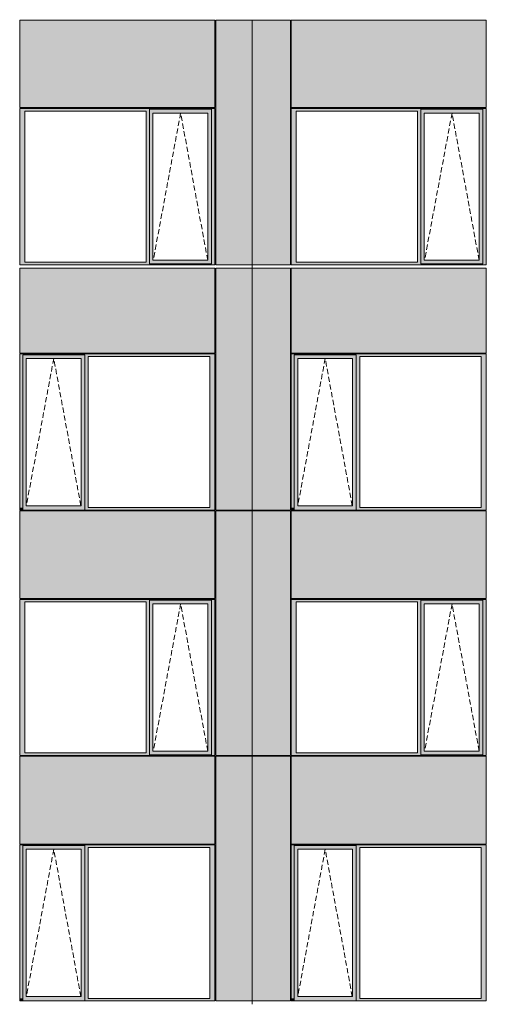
# Model space of a CAD drawing. Header units: millimetres. Extents: x 374857 to 755273, y -2664 to 302042.
# Tile 43 of 48: x 400935 to 407211, y 96854 to 110093. Entities that reach past the tile are written whole.
import ezdxf

# ---------------------------------------------------------------- set-up
doc = ezdxf.new("R2010")
doc.units = ezdxf.units.MM
doc.header["$MEASUREMENT"] = 0
doc.linetypes.add('OO_EOIAAY', pattern=[105.833361, 70.555568, -35.277793])
for name, color, linetype, lineweight in [('0_Ном._пера__1', 7, 'Continuous', 0), ('0_Ном._пера__120', 7, 'Continuous', 0), ('_0 фасадные панели-1_Ном._пера__1', 7, 'Continuous', 0), ('АР-Стены_внешние_.АР_Ном._пера__1', 7, 'Continuous', 0)]:
    doc.layers.add(name, color=color, linetype=linetype, lineweight=lineweight)
doc.layers.add('АР-Стены_внешние_.АР_Ном._пера__214', color=7, linetype='Continuous', lineweight=0, true_color=0xe2eaf1)

msp = doc.modelspace()

# ---------------------------------------------------------------- hatches: boundary and pattern name
at = {"layer": '0_Ном._пера__1', "linetype": 'Continuous', "lineweight": 0, "true_color": 0x000000}
for points in [[(403561.144, 108898.396), (400935.328, 108898.396), (400935.328, 108863.396), (401002.802, 108863.396), (402636.684, 108863.396), (402681.177, 108863.396), (402681.177, 108888.396), (403512.908, 108888.396), (403512.908, 108863.396), (403561.144, 108863.396)], [(401002.802, 108863.396), (400935.328, 108863.396), (400935.328, 106833.647), (401002.802, 106833.647)], [(402681.177, 108863.396), (402636.684, 108863.396), (402636.684, 106833.647), (402681.177, 106833.647)], [(402681.177, 108888.396), (402681.177, 108838.396), (402726.87, 108838.396), (403463.472, 108838.396), (403512.908, 108838.396), (403512.908, 108888.396)], [(402681.177, 108838.396), (402681.177, 106858.647), (402726.87, 106858.647), (402726.87, 108838.396)], [(403512.908, 108838.396), (403464.22, 108838.396), (403464.22, 106858.647), (403512.908, 106858.647)], [(403512.908, 106833.647), (403561.144, 106833.647), (403561.144, 108863.396), (403512.908, 108863.396)], [(407211.144, 108898.396), (404585.81, 108898.396), (404585.81, 108863.396), (404653.284, 108863.396), (406286.684, 108863.396), (406331.177, 108863.396), (406331.177, 108888.396), (407162.908, 108888.396), (407162.908, 108863.396), (407211.144, 108863.396)], [(404653.284, 108863.396), (404585.81, 108863.396), (404585.81, 106833.647), (404653.284, 106833.647)], [(406331.177, 108863.396), (406286.684, 108863.396), (406286.684, 106833.647), (406331.177, 106833.647)], [(406331.177, 108888.396), (406331.177, 108838.396), (406376.87, 108838.396), (407113.472, 108838.396), (407162.908, 108838.396), (407162.908, 108888.396)], [(406331.177, 108838.396), (406331.177, 106858.647), (406376.87, 106858.647), (406376.87, 108838.396)], [(407162.908, 108838.396), (407114.22, 108838.396), (407114.22, 106858.647), (407162.908, 106858.647)], [(407162.908, 106833.647), (407211.144, 106833.647), (407211.144, 108863.396), (407162.908, 108863.396)], [(402726.87, 106858.647), (402681.177, 106858.647), (402681.177, 106808.647), (403512.908, 106808.647), (403512.908, 106858.647), (403463.472, 106858.647)], [(406376.87, 106858.647), (406331.177, 106858.647), (406331.177, 106808.647), (407162.908, 106808.647), (407162.908, 106858.647), (407113.472, 106858.647)], [(400935.328, 106833.647), (400935.328, 106798.647), (403561.144, 106798.647), (403561.144, 106833.647), (403512.908, 106833.647), (403512.908, 106808.647), (402681.177, 106808.647), (402681.177, 106833.647), (402636.684, 106833.647), (401002.802, 106833.647)], [(404585.81, 106833.647), (404585.81, 106798.647), (407211.144, 106798.647), (407211.144, 106833.647), (407162.908, 106833.647), (407162.908, 106808.647), (406331.177, 106808.647), (406331.177, 106833.647), (406286.684, 106833.647), (404653.284, 106833.647)], [(403561.144, 105598.396), (400935.328, 105598.396), (400935.328, 105563.396), (400978.084, 105563.396), (400978.084, 105588.396), (401809.815, 105588.396), (401809.815, 105563.396), (401858.051, 105563.396), (403491.933, 105563.396), (403561.144, 105563.396)], [(400978.084, 103533.396), (400978.084, 105563.396), (400935.328, 105563.396), (400935.328, 103533.396)], [(400978.084, 105588.396), (400978.084, 105538.396), (401023.777, 105538.396), (401760.379, 105538.396), (401809.815, 105538.396), (401809.815, 105588.396)], [(400978.084, 105538.396), (400978.084, 103558.396), (401023.777, 103558.396), (401023.777, 105538.396)], [(401809.815, 105538.396), (401761.127, 105538.396), (401761.127, 103558.396), (401809.815, 103558.396)], [(401809.815, 105563.396), (401809.815, 103533.396), (401858.051, 103533.396), (401858.051, 105563.396)], [(403491.933, 103533.396), (403561.144, 103533.396), (403561.144, 105563.396), (403491.933, 105563.396)], [(407211.144, 105598.396), (404585.81, 105598.396), (404585.81, 105563.396), (404628.566, 105563.396), (404628.566, 105588.396), (405460.297, 105588.396), (405460.297, 105563.396), (405508.533, 105563.396), (407141.933, 105563.396), (407211.144, 105563.396)], [(404628.566, 103533.396), (404628.566, 105563.396), (404585.81, 105563.396), (404585.81, 103533.396)], [(404628.566, 105588.396), (404628.566, 105538.396), (404674.259, 105538.396), (405410.861, 105538.396), (405460.297, 105538.396), (405460.297, 105588.396)], [(404628.566, 105538.396), (404628.566, 103558.396), (404674.259, 103558.396), (404674.259, 105538.396)], [(405460.297, 105538.396), (405411.61, 105538.396), (405411.61, 103558.396), (405460.297, 103558.396)], [(405460.297, 105563.396), (405460.297, 103533.396), (405508.533, 103533.396), (405508.533, 105563.396)], [(407141.933, 103533.396), (407211.144, 103533.396), (407211.144, 105563.396), (407141.933, 105563.396)], [(400978.084, 103558.396), (400978.084, 103498.396), (401809.815, 103498.396), (401809.815, 103558.396), (401760.379, 103558.396), (401023.777, 103558.396)], [(404628.566, 103558.396), (404628.566, 103498.396), (405460.297, 103498.396), (405460.297, 103558.396), (405410.861, 103558.396), (404674.259, 103558.396)], [(400935.328, 103533.396), (400935.328, 103498.396), (400943.779, 103498.396), (400978.084, 103498.396), (400978.084, 103533.396)], [(401809.815, 103533.396), (401809.815, 103498.396), (403551.269, 103498.396), (403561.144, 103498.396), (403561.144, 103533.396), (403491.933, 103533.396), (401858.051, 103533.396)], [(404585.81, 103533.396), (404585.81, 103498.396), (404594.261, 103498.396), (404628.566, 103498.396), (404628.566, 103533.396)], [(405460.297, 103533.396), (405460.297, 103498.396), (407201.269, 103498.396), (407211.144, 103498.396), (407211.144, 103533.396), (407141.933, 103533.396), (405508.533, 103533.396)], [(400935.328, 102263.396), (401002.802, 102263.396), (402636.684, 102263.396), (402681.177, 102263.396), (402681.177, 102288.396), (403512.908, 102288.396), (403512.908, 102263.396), (403561.144, 102263.396), (403561.144, 102298.396), (400935.328, 102298.396)], [(401002.802, 100233.396), (401002.802, 102263.396), (400935.328, 102263.396), (400935.328, 100233.396)], [(402681.177, 102263.396), (402636.684, 102263.396), (402636.684, 100233.396), (402681.177, 100233.396)], [(402681.177, 102288.396), (402681.177, 102238.396), (402726.87, 102238.396), (403463.472, 102238.396), (403512.908, 102238.396), (403512.908, 102288.396)], [(402681.177, 102238.396), (402681.177, 100258.396), (402726.87, 100258.396), (402726.87, 102238.396)], [(403512.908, 102238.396), (403464.22, 102238.396), (403464.22, 100258.396), (403512.908, 100258.396)], [(403512.908, 100233.396), (403561.144, 100233.396), (403561.144, 102263.396), (403512.908, 102263.396)], [(404585.81, 102263.396), (404653.284, 102263.396), (406286.684, 102263.396), (406331.177, 102263.396), (406331.177, 102288.396), (407162.908, 102288.396), (407162.908, 102263.396), (407211.144, 102263.396), (407211.144, 102298.396), (404585.81, 102298.396)], [(404653.284, 100233.396), (404653.284, 102263.396), (404585.81, 102263.396), (404585.81, 100233.396)], [(406331.177, 102263.396), (406286.684, 102263.396), (406286.684, 100233.396), (406331.177, 100233.396)], [(406331.177, 102288.396), (406331.177, 102238.396), (406376.87, 102238.396), (407113.472, 102238.396), (407162.908, 102238.396), (407162.908, 102288.396)], [(406331.177, 102238.396), (406331.177, 100258.396), (406376.87, 100258.396), (406376.87, 102238.396)], [(407162.908, 102238.396), (407114.22, 102238.396), (407114.22, 100258.396), (407162.908, 100258.396)], [(407162.908, 100233.396), (407211.144, 100233.396), (407211.144, 102263.396), (407162.908, 102263.396)], [(401002.802, 100233.396), (400935.328, 100233.396), (400935.328, 100198.396), (403561.144, 100198.396), (403561.144, 100233.396), (403512.908, 100233.396), (403512.908, 100208.396), (402681.177, 100208.396), (402681.177, 100233.396), (402636.684, 100233.396)], [(402681.177, 100258.396), (402681.177, 100208.396), (403512.908, 100208.396), (403512.908, 100258.396), (403463.472, 100258.396), (402726.87, 100258.396)], [(404653.284, 100233.396), (404585.81, 100233.396), (404585.81, 100198.396), (407211.144, 100198.396), (407211.144, 100233.396), (407162.908, 100233.396), (407162.908, 100208.396), (406331.177, 100208.396), (406331.177, 100233.396), (406286.684, 100233.396)], [(406331.177, 100258.396), (406331.177, 100208.396), (407162.908, 100208.396), (407162.908, 100258.396), (407113.472, 100258.396), (406376.87, 100258.396)], [(403561.144, 98998.396), (400935.328, 98998.396), (400935.328, 98963.396), (400978.084, 98963.396), (400978.084, 98988.396), (401809.815, 98988.396), (401809.815, 98963.396), (401858.051, 98963.396), (403491.933, 98963.396), (403561.144, 98963.396)], [(400978.084, 96933.676), (400978.084, 98963.396), (400935.328, 98963.396), (400935.328, 96933.676)], [(400978.084, 98988.396), (400978.084, 98938.396), (401023.777, 98938.396), (401760.379, 98938.396), (401809.815, 98938.396), (401809.815, 98988.396)], [(400978.084, 98938.396), (400978.084, 96958.676), (401023.777, 96958.676), (401023.777, 98938.396)], [(401809.815, 98938.396), (401761.127, 98938.396), (401761.127, 96958.676), (401809.815, 96958.676)], [(401809.815, 98963.396), (401809.815, 96933.676), (401858.051, 96933.676), (401858.051, 98963.396)], [(403491.933, 96933.676), (403561.144, 96933.676), (403561.144, 98963.396), (403491.933, 98963.396)], [(407211.144, 98998.396), (404585.81, 98998.396), (404585.81, 98963.396), (404628.566, 98963.396), (404628.566, 98988.396), (405460.297, 98988.396), (405460.297, 98963.396), (405508.533, 98963.396), (407141.933, 98963.396), (407211.144, 98963.396)], [(404628.566, 96933.676), (404628.566, 98963.396), (404585.81, 98963.396), (404585.81, 96933.676)], [(404628.566, 98988.396), (404628.566, 98938.396), (404674.259, 98938.396), (405410.861, 98938.396), (405460.297, 98938.396), (405460.297, 98988.396)], [(404628.566, 98938.396), (404628.566, 96958.676), (404674.259, 96958.676), (404674.259, 98938.396)], [(405460.297, 98938.396), (405411.61, 98938.396), (405411.61, 96958.676), (405460.297, 96958.676)], [(405460.297, 98963.396), (405460.297, 96933.676), (405508.533, 96933.676), (405508.533, 98963.396)], [(407141.933, 96933.676), (407211.144, 96933.676), (407211.144, 98963.396), (407141.933, 98963.396)], [(400935.328, 96933.676), (400935.328, 96898.676), (400943.779, 96898.676), (400978.084, 96898.676), (400978.084, 96933.676)], [(400978.084, 96958.676), (400978.084, 96898.676), (401809.815, 96898.676), (401809.815, 96958.676), (401760.379, 96958.676), (401023.777, 96958.676)], [(401809.815, 96933.676), (401809.815, 96898.676), (403551.269, 96898.676), (403561.144, 96898.676), (403561.144, 96933.676), (403491.933, 96933.676), (401858.051, 96933.676)], [(404585.81, 96933.676), (404585.81, 96898.676), (404594.261, 96898.676), (404628.566, 96898.676), (404628.566, 96933.676)], [(404628.566, 96958.676), (404628.566, 96898.676), (405460.297, 96898.676), (405460.297, 96958.676), (405410.861, 96958.676), (404674.259, 96958.676)], [(405460.297, 96933.676), (405460.297, 96898.676), (407201.269, 96898.676), (407211.144, 96898.676), (407211.144, 96933.676), (407141.933, 96933.676), (405508.533, 96933.676)]]:
    msp.add_hatch(color=18, dxfattribs=at).paths.add_polyline_path(points)
at = {"layer": 'АР-Стены_внешние_.АР_Ном._пера__214', "linetype": 'Continuous', "lineweight": 0, "true_color": 0xe5e8eb}
for points in [[(400935.328, 110088.396), (400935.328, 108912.971), (403561.144, 108912.971), (403561.144, 110088.396)], [(403571.144, 110088.396), (403571.144, 106798.647), (404062.894, 106798.647), (404062.894, 110088.396)], [(404062.895, 106798.647), (404575.81, 106798.647), (404575.81, 110088.396), (404062.895, 110088.396)], [(404585.81, 110088.396), (404585.81, 108912.971), (407211.144, 108912.971), (407211.144, 110088.396)], [(403561.143, 106753.724), (400935.328, 106753.724), (400935.328, 105608.396), (403561.143, 105608.396)], [(403571.144, 106753.647), (403571.144, 103498.396), (404062.894, 103498.396), (404062.894, 106753.647)], [(404062.895, 106753.647), (404062.895, 103498.396), (404575.81, 103498.396), (404575.81, 106753.647)], [(407211.143, 106753.724), (404585.81, 106753.724), (404585.81, 105608.396), (407211.143, 105608.396)], [(400935.328, 102308.396), (403561.143, 102308.396), (403561.143, 103488.396), (400935.328, 103488.396)], [(403571.144, 103488.396), (403571.144, 100198.396), (404062.894, 100198.396), (404062.894, 103488.396)], [(404062.895, 103488.396), (404062.895, 100198.396), (404575.814, 100198.396), (404575.814, 103488.396)], [(404585.81, 102308.396), (407211.143, 102308.396), (407211.143, 103488.396), (404585.81, 103488.396)], [(403561.143, 100188.396), (400935.328, 100188.396), (400935.328, 99008.396), (403561.143, 99008.396)], [(403571.144, 100188.319), (403571.144, 96898.676), (404062.894, 96898.676), (404062.894, 100188.319)], [(404062.895, 100188.319), (404062.895, 96898.676), (404575.81, 96898.676), (404575.81, 100188.319)], [(407211.143, 100188.396), (404585.81, 100188.396), (404585.81, 99008.396), (407211.143, 99008.396)]]:
    msp.add_hatch(color=254, dxfattribs=at).paths.add_polyline_path(points)

# ---------------------------------------------------------------- linework, layer by layer
at = {"layer": '0_Ном._пера__120', "color": 7, "linetype": 'OO_EOIAAY', "lineweight": 0}
for p, q in [((403099.996, 108838.396), (402730.976, 106858.647)), ((403464.22, 106858.647), (403099.996, 108838.396)), ((406749.996, 108838.396), (406380.976, 106858.647)), ((407114.22, 106858.647), (406749.996, 108838.396)), ((401393.546, 105538.396), (401024.526, 103558.396)), ((401757.77, 103558.396), (401393.546, 105538.396)), ((405044.029, 105538.396), (404675.008, 103558.396)), ((405408.253, 103558.396), (405044.029, 105538.396)), ((403099.996, 102238.396), (402730.976, 100258.396)), ((403464.22, 100258.396), (403099.996, 102238.396)), ((406749.996, 102238.396), (406380.976, 100258.396)), ((407114.22, 100258.396), (406749.996, 102238.396)), ((401393.546, 98938.396), (401024.526, 96958.676)), ((401757.77, 96958.676), (401393.546, 98938.396)), ((405044.029, 98938.396), (404675.008, 96958.676)), ((405408.253, 96958.676), (405044.029, 98938.396))]:
    msp.add_line(p, q, dxfattribs=at)
at = {"layer": '_0 фасадные панели-1_Ном._пера__1', "color": 7, "linetype": 'Continuous', "lineweight": 0}
for p, q in [((400935.328, 108912.971), (400935.328, 110088.396)), ((403561.144, 110088.396), (400935.328, 110088.396)), ((403561.144, 108912.971), (403561.144, 110088.396)), ((404062.894, 110088.396), (403571.144, 110088.396)), ((403571.144, 106798.647), (403571.144, 110088.396)), ((404062.894, 110093.468), (404062.894, 106798.647)), ((404062.895, 106798.647), (404062.895, 110093.468)), ((404575.81, 110088.396), (404062.895, 110088.396)), ((404575.81, 106798.647), (404575.81, 110088.396)), ((404585.81, 108912.971), (404585.81, 110088.396)), ((407211.144, 110088.396), (404585.81, 110088.396)), ((407211.144, 108912.971), (407211.144, 110088.396)), ((403561.144, 108912.971), (400935.328, 108912.971)), ((407211.144, 108912.971), (404585.81, 108912.971)), ((403561.144, 106753.724), (400935.328, 106753.724)), ((400935.328, 105608.396), (400935.328, 106753.724)), ((403561.143, 105608.396), (403561.143, 106753.724)), ((404062.894, 106798.647), (403571.144, 106798.647)), ((404061.157, 106753.724), (403571.144, 106753.724)), ((404062.894, 103498.396), (404062.894, 106753.647)), ((404062.894, 106753.647), (404062.894, 103498.396)), ((404229.851, 106798.647), (404062.895, 106798.647)), ((404575.81, 106753.724), (404062.895, 106753.724)), ((404575.81, 106798.647), (404229.851, 106798.647)), ((407211.144, 106753.724), (404585.81, 106753.724)), ((404585.81, 105608.396), (404585.81, 106753.724)), ((407211.143, 105608.396), (407211.143, 106753.724)), ((403551.269, 103498.396), (400935.328, 103498.396)), ((400935.328, 102308.396), (400935.328, 103488.396)), ((403561.144, 103488.396), (400935.328, 103488.396)), ((403561.143, 103488.396), (400935.328, 103488.396)), ((403553.658, 103498.396), (403561.143, 103498.396)), ((403561.143, 102308.396), (403561.143, 103488.396)), ((404062.893, 103498.396), (403571.144, 103498.396)), ((404062.894, 103488.396), (403571.144, 103488.396)), ((403571.147, 100198.396), (403571.147, 103488.396)), ((404062.894, 103488.396), (403571.149, 103488.396)), ((404062.894, 100198.396), (404062.894, 103488.396)), ((404062.894, 103488.396), (404062.894, 100198.396)), ((404575.81, 103498.396), (404062.895, 103498.396)), ((404575.814, 103488.396), (404062.895, 103488.396)), ((404575.81, 103488.396), (404062.895, 103488.396)), ((407201.269, 103498.396), (404585.81, 103498.396)), ((404585.81, 102308.396), (404585.81, 103488.396)), ((407211.144, 103488.396), (404585.81, 103488.396)), ((407211.143, 103488.396), (404585.81, 103488.396)), ((407203.658, 103498.396), (407211.143, 103498.396)), ((407211.143, 102308.396), (407211.143, 103488.396)), ((403561.144, 100188.396), (400935.328, 100188.396)), ((400935.328, 99008.396), (400935.328, 100188.396)), ((403553.658, 100198.396), (403561.143, 100198.396)), ((403553.658, 100198.396), (403561.143, 100198.396)), ((403561.143, 99008.396), (403561.143, 100188.396)), ((404062.894, 100198.396), (403571.144, 100198.396)), ((404061.157, 100188.396), (403571.144, 100188.396)), ((404575.814, 100198.396), (404062.894, 100198.396)), ((404062.894, 96898.676), (404062.894, 100188.319)), ((404062.894, 100188.319), (404062.894, 96898.676)), ((404575.81, 100188.396), (404062.895, 100188.396)), ((407211.144, 100188.396), (404585.81, 100188.396)), ((404585.81, 99008.396), (404585.81, 100188.396)), ((407203.658, 100198.396), (407211.143, 100198.396)), ((407203.658, 100198.396), (407211.143, 100198.396)), ((407211.143, 99008.396), (407211.143, 100188.396)), ((403551.269, 96898.676), (400935.328, 96898.676)), ((403561.143, 96898.487), (400935.328, 96898.487)), ((403553.658, 96898.676), (403561.143, 96898.676)), ((404062.893, 96898.676), (403571.144, 96898.676)), ((404062.894, 96898.676), (403571.149, 96898.676)), ((404575.466, 96898.676), (404062.894, 96898.676)), ((404575.81, 96898.676), (404062.895, 96898.676)), ((407201.269, 96898.676), (404585.81, 96898.676)), ((407211.143, 96898.487), (404585.81, 96898.487)), ((407203.658, 96898.676), (407211.143, 96898.676))]:
    msp.add_line(p, q, dxfattribs=at)
at = {"layer": 'АР-Стены_внешние_.АР_Ном._пера__1', "color": 7, "linetype": 'Continuous', "lineweight": 0}
for p, q in [((400935.328, 108898.396), (403561.144, 108898.396)), ((400935.328, 108898.396), (400935.328, 106798.647)), ((401002.802, 108863.396), (401002.802, 106833.647)), ((402636.684, 108863.396), (401002.802, 108863.396)), ((402636.684, 106833.647), (402636.684, 108863.396)), ((403512.908, 108888.396), (402681.177, 108888.396)), ((402681.177, 108888.396), (402681.177, 108863.396)), ((402681.177, 108863.396), (402681.177, 106833.647)), ((402726.87, 108838.396), (402726.87, 106858.647)), ((402727.619, 108838.396), (402726.87, 108838.396)), ((402727.619, 108838.396), (403464.22, 108838.396)), ((403464.22, 108838.396), (403464.22, 106858.647)), ((403512.908, 108888.396), (403512.908, 108838.396)), ((403512.908, 108838.396), (403512.908, 106858.647)), ((403561.144, 108898.396), (403561.144, 108863.396)), ((403561.144, 108863.396), (403561.144, 106833.647)), ((404585.81, 108898.396), (407211.144, 108898.396)), ((404585.81, 108898.396), (404585.81, 106798.647)), ((404653.284, 108863.396), (404653.284, 106833.647)), ((406286.684, 108863.396), (404653.284, 108863.396)), ((406286.684, 106833.647), (406286.684, 108863.396)), ((407162.908, 108888.396), (406331.177, 108888.396)), ((406331.177, 108888.396), (406331.177, 108863.396)), ((406331.177, 108863.396), (406331.177, 106833.647)), ((406376.87, 108838.396), (406376.87, 106858.647)), ((406377.619, 108838.396), (406376.87, 108838.396)), ((406377.619, 108838.396), (407114.22, 108838.396)), ((407114.22, 108838.396), (407114.22, 106858.647)), ((407162.908, 108888.396), (407162.908, 108838.396)), ((407162.908, 108838.396), (407162.908, 106858.647)), ((407211.144, 108898.396), (407211.144, 108863.396)), ((407211.144, 108863.396), (407211.144, 106833.647)), ((402726.87, 106858.647), (402727.619, 106858.647)), ((403464.22, 106858.647), (402727.619, 106858.647)), ((403512.908, 106858.647), (403512.908, 106808.647)), ((406376.87, 106858.647), (406377.619, 106858.647)), ((407114.22, 106858.647), (406377.619, 106858.647)), ((407162.908, 106858.647), (407162.908, 106808.647)), ((403561.144, 106798.647), (400935.328, 106798.647)), ((401002.802, 106833.647), (402636.684, 106833.647)), ((402681.177, 106833.647), (402681.177, 106808.647)), ((402681.177, 106808.647), (403512.908, 106808.647)), ((403561.144, 106833.647), (403561.144, 106798.647)), ((403571.144, 103498.396), (403571.144, 106753.647)), ((404062.894, 106753.647), (404062.894, 106798.647)), ((404575.81, 106753.647), (404575.81, 103498.396)), ((407211.144, 106798.647), (404585.81, 106798.647)), ((404653.284, 106833.647), (406286.684, 106833.647)), ((406331.177, 106833.647), (406331.177, 106808.647)), ((406331.177, 106808.647), (407162.908, 106808.647)), ((407211.144, 106833.647), (407211.144, 106798.647)), ((403561.143, 105608.396), (400935.328, 105608.396)), ((403561.144, 105598.396), (400935.328, 105598.396)), ((400935.328, 105598.396), (400935.328, 105563.396)), ((400935.328, 105563.396), (400935.328, 103533.396)), ((400978.084, 105588.396), (401809.815, 105588.396)), ((400978.084, 105563.396), (400978.084, 105588.396)), ((400978.084, 105563.396), (400978.084, 103533.396)), ((401023.777, 103558.396), (401023.777, 105538.396)), ((401023.777, 105538.396), (401024.526, 105538.396)), ((401761.127, 105538.396), (401024.526, 105538.396)), ((401761.127, 103558.396), (401761.127, 105538.396)), ((401809.815, 105538.396), (401809.815, 105588.396)), ((401809.815, 103558.396), (401809.815, 105538.396)), ((401858.051, 103533.396), (401858.051, 105563.396)), ((401858.051, 105563.396), (403491.933, 105563.396)), ((403491.933, 105563.396), (403491.933, 103533.396)), ((403561.144, 105563.396), (403561.144, 105598.396)), ((403561.144, 103533.396), (403561.144, 105563.396)), ((407211.143, 105608.396), (404585.81, 105608.396)), ((407211.144, 105598.396), (404585.81, 105598.396)), ((404585.81, 105598.396), (404585.81, 105563.396)), ((404585.81, 105563.396), (404585.81, 103533.396)), ((404628.566, 105588.396), (405460.297, 105588.396)), ((404628.566, 105563.396), (404628.566, 105588.396)), ((404628.566, 105563.396), (404628.566, 103533.396)), ((404674.259, 103558.396), (404674.259, 105538.396)), ((404674.259, 105538.396), (404675.008, 105538.396)), ((405411.61, 105538.396), (404675.008, 105538.396)), ((405411.61, 103558.396), (405411.61, 105538.396)), ((405460.297, 105538.396), (405460.297, 105588.396)), ((405460.297, 103558.396), (405460.297, 105538.396)), ((405508.533, 103533.396), (405508.533, 105563.396)), ((405508.533, 105563.396), (407141.933, 105563.396)), ((407141.933, 105563.396), (407141.933, 103533.396)), ((407211.144, 105563.396), (407211.144, 105598.396)), ((407211.144, 103533.396), (407211.144, 105563.396)), ((401024.526, 103558.396), (401023.777, 103558.396)), ((401024.526, 103558.396), (401761.127, 103558.396)), ((401809.815, 103498.396), (401809.815, 103558.396)), ((404675.008, 103558.396), (404674.259, 103558.396)), ((404675.008, 103558.396), (405411.61, 103558.396)), ((405460.297, 103498.396), (405460.297, 103558.396)), ((400935.328, 103533.396), (400935.328, 103498.396)), ((400978.084, 103533.396), (400978.084, 103498.396)), ((403491.933, 103533.396), (401858.051, 103533.396)), ((403521.426, 103498.396), (403561.144, 103498.396)), ((403561.144, 103498.396), (403561.144, 103533.396)), ((404062.895, 103498.396), (404062.895, 103488.396)), ((404575.814, 100198.396), (404575.814, 103488.396)), ((404585.81, 103533.396), (404585.81, 103498.396)), ((404628.566, 103533.396), (404628.566, 103498.396)), ((407141.933, 103533.396), (405508.533, 103533.396)), ((407171.426, 103498.396), (407211.144, 103498.396)), ((407211.144, 103498.396), (407211.144, 103533.396)), ((400935.328, 102308.396), (403561.143, 102308.396)), ((400935.328, 102263.396), (400935.328, 102298.396)), ((400935.328, 102298.396), (403561.144, 102298.396)), ((400935.328, 100233.396), (400935.328, 102263.396)), ((401002.802, 102263.396), (401002.802, 100233.396)), ((402636.684, 102263.396), (401002.802, 102263.396)), ((402636.684, 100233.396), (402636.684, 102263.396)), ((403512.908, 102288.396), (402681.177, 102288.396)), ((402681.177, 102288.396), (402681.177, 102263.396)), ((402681.177, 102263.396), (402681.177, 100233.396)), ((402726.87, 102238.396), (402726.87, 100258.396)), ((402727.619, 102238.396), (402726.87, 102238.396)), ((402727.619, 102238.396), (403464.22, 102238.396)), ((403464.22, 102238.396), (403464.22, 100258.396)), ((403512.908, 102288.396), (403512.908, 102238.396)), ((403512.908, 102238.396), (403512.908, 100258.396)), ((403561.144, 102298.396), (403561.144, 102263.396)), ((403561.144, 102263.396), (403561.144, 100233.396)), ((404585.81, 102308.396), (407211.143, 102308.396)), ((404585.81, 102263.396), (404585.81, 102298.396)), ((404585.81, 102298.396), (407211.144, 102298.396)), ((404585.81, 100233.396), (404585.81, 102263.396)), ((404653.284, 102263.396), (404653.284, 100233.396)), ((406286.684, 102263.396), (404653.284, 102263.396)), ((406286.684, 100233.396), (406286.684, 102263.396)), ((407162.908, 102288.396), (406331.177, 102288.396)), ((406331.177, 102288.396), (406331.177, 102263.396)), ((406331.177, 102263.396), (406331.177, 100233.396)), ((406376.87, 102238.396), (406376.87, 100258.396)), ((406377.619, 102238.396), (406376.87, 102238.396)), ((406377.619, 102238.396), (407114.22, 102238.396)), ((407114.22, 102238.396), (407114.22, 100258.396)), ((407162.908, 102288.396), (407162.908, 102238.396)), ((407162.908, 102238.396), (407162.908, 100258.396)), ((407211.144, 102298.396), (407211.144, 102263.396)), ((407211.144, 102263.396), (407211.144, 100233.396)), ((400935.328, 100198.396), (400935.328, 100233.396)), ((401002.802, 100233.396), (402636.684, 100233.396)), ((402681.177, 100233.396), (402681.177, 100208.396)), ((402726.87, 100258.396), (402727.619, 100258.396)), ((403464.22, 100258.396), (402727.619, 100258.396)), ((403512.908, 100258.396), (403512.908, 100208.396)), ((403561.144, 100233.396), (403561.144, 100198.396)), ((404585.81, 100198.396), (404585.81, 100233.396)), ((404653.284, 100233.396), (406286.684, 100233.396)), ((406331.177, 100233.396), (406331.177, 100208.396)), ((406376.87, 100258.396), (406377.619, 100258.396)), ((407114.22, 100258.396), (406377.619, 100258.396)), ((407162.908, 100258.396), (407162.908, 100208.396)), ((407211.144, 100233.396), (407211.144, 100198.396)), ((403561.144, 100198.396), (400935.328, 100198.396)), ((403561.144, 100198.396), (400935.328, 100198.396)), ((402681.177, 100208.396), (403512.908, 100208.396)), ((403571.144, 96898.676), (403571.144, 100188.319)), ((404062.894, 100198.396), (404062.894, 100188.319)), ((404062.894, 100188.319), (404062.894, 100198.396)), ((404575.81, 100188.319), (404575.81, 96898.676)), ((407211.144, 100198.396), (404585.81, 100198.396)), ((407211.144, 100198.396), (404585.81, 100198.396)), ((406331.177, 100208.396), (407162.908, 100208.396)), ((403561.143, 99008.396), (400935.328, 99008.396)), ((403561.144, 98998.396), (400935.328, 98998.396)), ((400935.328, 98998.396), (400935.328, 98963.396)), ((400935.328, 98963.396), (400935.328, 96933.676)), ((400978.084, 98988.396), (401809.815, 98988.396)), ((400978.084, 98963.396), (400978.084, 98988.396)), ((400978.084, 98963.396), (400978.084, 96933.676)), ((401023.777, 96958.676), (401023.777, 98938.396)), ((401023.777, 98938.396), (401024.526, 98938.396)), ((401761.127, 98938.396), (401024.526, 98938.396)), ((401761.127, 96958.676), (401761.127, 98938.396)), ((401809.815, 98938.396), (401809.815, 98988.396)), ((401809.815, 96958.676), (401809.815, 98938.396)), ((401858.051, 96933.676), (401858.051, 98963.396)), ((401858.051, 98963.396), (403491.933, 98963.396)), ((403491.933, 98963.396), (403491.933, 96933.676)), ((403561.144, 98963.396), (403561.144, 98998.396)), ((403561.144, 96933.676), (403561.144, 98963.396)), ((407211.143, 99008.396), (404585.81, 99008.396)), ((407211.144, 98998.396), (404585.81, 98998.396)), ((404585.81, 98998.396), (404585.81, 98963.396)), ((404585.81, 98963.396), (404585.81, 96933.676)), ((404628.566, 98988.396), (405460.297, 98988.396)), ((404628.566, 98963.396), (404628.566, 98988.396)), ((404628.566, 98963.396), (404628.566, 96933.676)), ((404674.259, 96958.676), (404674.259, 98938.396)), ((404674.259, 98938.396), (404675.008, 98938.396)), ((405411.61, 98938.396), (404675.008, 98938.396)), ((405411.61, 96958.676), (405411.61, 98938.396)), ((405460.297, 98938.396), (405460.297, 98988.396)), ((405460.297, 96958.676), (405460.297, 98938.396)), ((405508.533, 96933.676), (405508.533, 98963.396)), ((405508.533, 98963.396), (407141.933, 98963.396)), ((407141.933, 98963.396), (407141.933, 96933.676)), ((407211.144, 98963.396), (407211.144, 98998.396)), ((407211.144, 96933.676), (407211.144, 98963.396)), ((400935.328, 96933.676), (400935.328, 96898.676)), ((400978.084, 96933.676), (400978.084, 96898.676)), ((401024.526, 96958.676), (401023.777, 96958.676)), ((401024.526, 96958.676), (401761.127, 96958.676)), ((401809.815, 96898.676), (401809.815, 96958.676)), ((403491.933, 96933.676), (401858.051, 96933.676)), ((403561.144, 96898.676), (403561.144, 96933.676)), ((404585.81, 96933.676), (404585.81, 96898.676)), ((404628.566, 96933.676), (404628.566, 96898.676)), ((404675.008, 96958.676), (404674.259, 96958.676)), ((404675.008, 96958.676), (405411.61, 96958.676)), ((405460.297, 96898.676), (405460.297, 96958.676)), ((407141.933, 96933.676), (405508.533, 96933.676)), ((407211.144, 96898.676), (407211.144, 96933.676)), ((403521.426, 96898.676), (403561.144, 96898.676)), ((404062.894, 96898.676), (404062.894, 96853.676)), ((404062.894, 96853.676), (404062.894, 96898.676)), ((407171.426, 96898.676), (407211.144, 96898.676))]:
    msp.add_line(p, q, dxfattribs=at)

doc.saveas('drawing.dxf')
